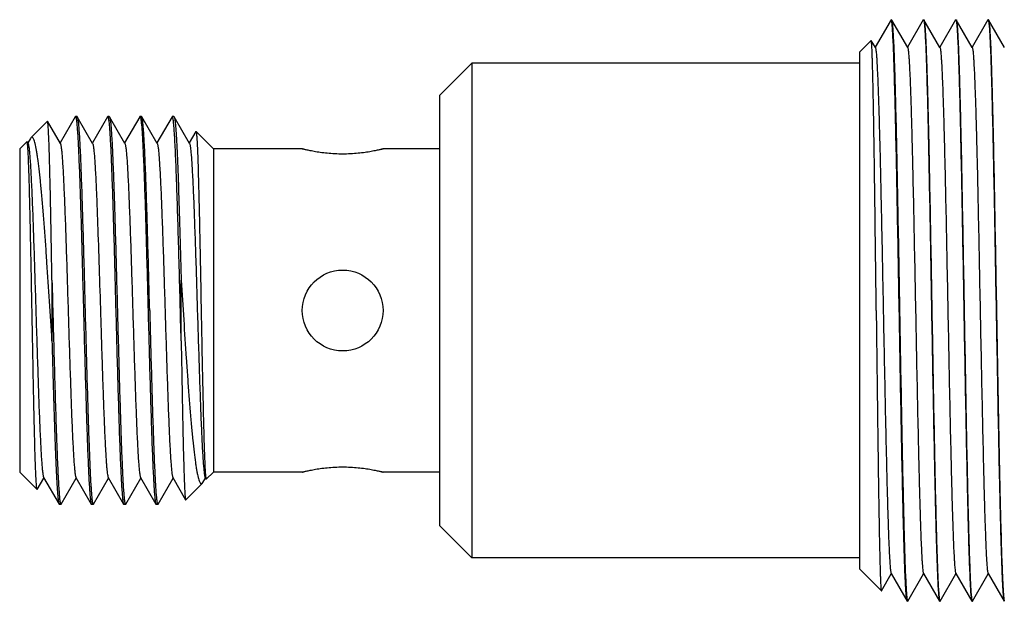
# Model space of a CAD drawing. Header units: inches. Extents: x 2658 to 3015, y -2152 to -1900.
# Tile 3 of 30: x 2764 to 2794, y -2081 to -2063. Entities that reach past the tile are written whole.
import ezdxf

# ---------------------------------------------------------------- set-up
doc = ezdxf.new("R2010")
doc.units = ezdxf.units.IN
doc.header["$LTSCALE"] = 0.64311
doc.header["$MEASUREMENT"] = 0
doc.layers.get('0').update_dxf_attribs({"linetype": 'CONTINUOUS'})
doc.layers.add('02___PRT_ALL_AXES', color=7, linetype='CONTINUOUS')

msp = doc.modelspace()

# ---------------------------------------------------------------- linework, layer by layer
at = {"color": 7, "linetype": 'Continuous'}
for p, q in [((2790.673, -2062.778), (2790.214, -2063.573)), ((2790.685, -2062.763), (2790.673, -2062.778)), ((2790.685, -2062.763), (2790.722, -2062.725)), ((2790.709, -2062.757), (2790.706, -2062.756)), ((2790.725, -2062.726), (2790.722, -2062.725)), ((2790.727, -2062.731), (2790.725, -2062.726)), ((2790.727, -2062.731), (2790.727, -2062.778)), ((2791.22, -2063.582), (2790.731, -2062.736)), ((2791.704, -2062.724), (2791.214, -2063.573)), ((2791.704, -2062.724), (2791.709, -2062.72)), ((2791.719, -2062.72), (2791.724, -2062.724)), ((2792.22, -2063.582), (2791.724, -2062.724)), ((2792.704, -2062.724), (2792.214, -2063.573)), ((2792.704, -2062.724), (2792.709, -2062.72)), ((2792.719, -2062.72), (2792.724, -2062.724)), ((2793.22, -2063.582), (2792.724, -2062.724)), ((2793.704, -2062.724), (2793.214, -2063.573)), ((2793.704, -2062.724), (2793.709, -2062.72)), ((2793.719, -2062.72), (2793.724, -2062.724)), ((2794.22, -2063.582), (2793.724, -2062.724)), ((2789.727, -2063.72), (2790.088, -2063.359)), ((2790.092, -2063.36), (2790.088, -2063.359)), ((2790.22, -2063.582), (2790.092, -2063.36)), ((2789.727, -2063.72), (2789.727, -2079.72)), ((2776.727, -2065.07), (2777.727, -2064.07)), ((2777.727, -2064.07), (2777.727, -2079.37)), ((2776.727, -2065.07), (2776.727, -2078.37)), ((2764.077, -2066.371), (2764.585, -2065.863)), ((2764.589, -2065.864), (2764.585, -2065.863)), ((2764.986, -2066.55), (2764.589, -2065.864)), ((2765.445, -2065.726), (2764.977, -2066.535)), ((2765.445, -2065.726), (2765.452, -2065.72)), ((2765.502, -2065.72), (2765.51, -2065.726)), ((2765.986, -2066.55), (2765.51, -2065.726)), ((2766.445, -2065.726), (2765.977, -2066.535)), ((2766.445, -2065.726), (2766.452, -2065.72)), ((2766.502, -2065.72), (2766.51, -2065.726)), ((2766.986, -2066.55), (2766.51, -2065.726)), ((2767.445, -2065.726), (2766.977, -2066.535)), ((2767.445, -2065.726), (2767.452, -2065.72)), ((2767.51, -2065.726), (2767.502, -2065.72)), ((2767.986, -2066.55), (2767.51, -2065.726)), ((2768.445, -2065.726), (2767.977, -2066.535)), ((2768.452, -2065.72), (2768.445, -2065.726)), ((2768.502, -2065.72), (2768.51, -2065.726)), ((2768.986, -2066.55), (2768.51, -2065.726)), ((2769.182, -2066.181), (2768.977, -2066.535)), ((2769.182, -2066.181), (2769.187, -2066.179)), ((2769.727, -2066.72), (2769.187, -2066.179)), ((2763.727, -2066.72), (2763.951, -2066.496)), ((2763.956, -2066.498), (2763.951, -2066.496)), ((2763.986, -2066.55), (2763.956, -2066.498)), ((2764.057, -2066.397), (2763.977, -2066.535)), ((2764.077, -2066.371), (2764.057, -2066.397)), ((2763.727, -2066.72), (2763.727, -2076.72)), ((2769.727, -2066.72), (2769.727, -2076.72)), ((2764.727, -2070.781), (2764.727, -2072.658)), ((2768.727, -2072.658), (2768.727, -2070.781)), ((2763.727, -2076.72), (2764.268, -2077.26)), ((2764.469, -2076.89), (2764.945, -2077.714)), ((2765.469, -2076.89), (2765.945, -2077.714)), ((2766.469, -2076.89), (2766.945, -2077.714)), ((2767.469, -2076.89), (2767.945, -2077.714)), ((2768.469, -2076.89), (2768.865, -2077.575)), ((2769.469, -2076.89), (2769.499, -2076.941)), ((2769.727, -2076.72), (2769.504, -2076.943)), ((2764.273, -2077.258), (2764.477, -2076.904)), ((2765.01, -2077.714), (2765.477, -2076.904)), ((2766.01, -2077.714), (2766.477, -2076.904)), ((2767.01, -2077.714), (2767.477, -2076.904)), ((2768.01, -2077.714), (2768.477, -2076.904)), ((2769.378, -2077.069), (2768.87, -2077.577)), ((2769.378, -2077.069), (2769.397, -2077.043)), ((2769.397, -2077.043), (2769.477, -2076.904)), ((2769.499, -2076.941), (2769.504, -2076.943)), ((2764.273, -2077.258), (2764.268, -2077.26)), ((2764.945, -2077.714), (2764.952, -2077.72)), ((2765.002, -2077.72), (2765.01, -2077.714)), ((2765.945, -2077.714), (2765.952, -2077.72)), ((2766.002, -2077.72), (2766.01, -2077.714)), ((2766.945, -2077.714), (2766.952, -2077.72)), ((2767.002, -2077.72), (2767.01, -2077.714)), ((2767.945, -2077.714), (2767.952, -2077.72)), ((2768.002, -2077.72), (2768.01, -2077.714)), ((2768.865, -2077.575), (2768.87, -2077.577)), ((2776.727, -2078.37), (2777.727, -2079.37)), ((2789.727, -2079.72), (2790.405, -2080.398)), ((2790.408, -2080.397), (2790.714, -2079.867)), ((2790.709, -2079.858), (2791.204, -2080.716)), ((2791.224, -2080.716), (2791.714, -2079.867)), ((2791.709, -2079.858), (2792.204, -2080.716)), ((2792.224, -2080.716), (2792.714, -2079.867)), ((2792.709, -2079.858), (2793.204, -2080.716)), ((2793.224, -2080.716), (2793.714, -2079.867)), ((2793.709, -2079.858), (2794.204, -2080.716)), ((2790.405, -2080.398), (2790.408, -2080.397)), ((2791.209, -2080.72), (2791.204, -2080.716)), ((2791.219, -2080.72), (2791.224, -2080.716)), ((2792.204, -2080.716), (2792.209, -2080.72)), ((2792.219, -2080.72), (2792.224, -2080.716)), ((2793.204, -2080.716), (2793.209, -2080.72)), ((2793.219, -2080.72), (2793.224, -2080.716)), ((2794.204, -2080.716), (2794.209, -2080.72))]:
    msp.add_line(p, q, dxfattribs=at)
for points, knots in [([(2790.706, -2062.756), (2790.703, -2062.755), (2790.694, -2062.754), (2790.688, -2062.76), (2790.685, -2062.763)], [0, 0, 0, 0, 0.454827, 1, 1, 1, 1]), ([(2790.727, -2062.778), (2790.726, -2062.775), (2790.721, -2062.768), (2790.715, -2062.76), (2790.709, -2062.757)], [0, 0, 0, 0, 0.305307, 1, 1, 1, 1]), ([(2791.204, -2080.716), (2791.203, -2080.713), (2791.2, -2080.705), (2791.194, -2080.684), (2791.188, -2080.644), (2791.181, -2080.582), (2791.174, -2080.501), (2791.167, -2080.4), (2791.159, -2080.28), (2791.152, -2080.142), (2791.141, -2079.92), (2791.129, -2079.599), (2791.114, -2079.163), (2791.099, -2078.662), (2791.084, -2078.1), (2791.07, -2077.481), (2791.049, -2076.561), (2791.024, -2075.316), (2790.995, -2073.737), (2790.966, -2072.089), (2790.936, -2070.427), (2790.907, -2068.81), (2790.878, -2067.296), (2790.849, -2065.936), (2790.824, -2064.922), (2790.803, -2064.223), (2790.788, -2063.794), (2790.774, -2063.436), (2790.759, -2063.149), (2790.745, -2062.938), (2790.734, -2062.822), (2790.727, -2062.778)], [0, 0, 0, 0, 0.000539, 0.001337, 0.003738, 0.007219, 0.011778, 0.017407, 0.024094, 0.031828, 0.040589, 0.061119, 0.085508, 0.113542, 0.144975, 0.179534, 0.216913, 0.298808, 0.387794, 0.48076, 0.574453, 0.665596, 0.750999, 0.827677, 0.892947, 0.920574, 0.94453, 0.964605, 0.980627, 0.992457, 1, 1, 1, 1]), ([(2790.732, -2062.751), (2790.735, -2062.765), (2790.741, -2062.8), (2790.751, -2062.893), (2790.764, -2063.056), (2790.777, -2063.304), (2790.792, -2063.621), (2790.806, -2064.004), (2790.82, -2064.452), (2790.834, -2064.959), (2790.854, -2065.742), (2790.879, -2066.835), (2790.907, -2068.257), (2790.935, -2069.794), (2790.964, -2071.394), (2790.992, -2073.004), (2791.02, -2074.573), (2791.049, -2076.047), (2791.077, -2077.38), (2791.105, -2078.527), (2791.129, -2079.348), (2791.15, -2079.885), (2791.164, -2080.189), (2791.178, -2080.424), (2791.188, -2080.556), (2791.194, -2080.611)], [0, 0, 0, 0, 0.002437, 0.005891, 0.015837, 0.029772, 0.047586, 0.069134, 0.094242, 0.122702, 0.154283, 0.22574, 0.306269, 0.393229, 0.483766, 0.574909, 0.663667, 0.747126, 0.822548, 0.88746, 0.939732, 0.960575, 0.977655, 0.990829, 1, 1, 1, 1]), ([(2791.709, -2062.72), (2791.711, -2062.72), (2791.715, -2062.724), (2791.718, -2062.734), (2791.722, -2062.749), (2791.725, -2062.762), (2791.726, -2062.769)], [0, 0, 0, 0, 0.097509, 0.288027, 0.587704, 1, 1, 1, 1]), ([(2791.724, -2062.724), (2791.726, -2062.727), (2791.729, -2062.735), (2791.734, -2062.757), (2791.741, -2062.799), (2791.748, -2062.864), (2791.756, -2062.95), (2791.763, -2063.056), (2791.771, -2063.182), (2791.778, -2063.327), (2791.789, -2063.56), (2791.802, -2063.898), (2791.817, -2064.356), (2791.832, -2064.883), (2791.847, -2065.473), (2791.863, -2066.121), (2791.884, -2067.083), (2791.909, -2068.381), (2791.939, -2070.019), (2791.959, -2071.146), (2791.969, -2071.72)], [0, 0, 0, 0, 0.00111, 0.002769, 0.007781, 0.015067, 0.02462, 0.036425, 0.050457, 0.066683, 0.085066, 0.128139, 0.179275, 0.238006, 0.303788, 0.376012, 0.454012, 0.624406, 0.808662, 1, 1, 1, 1]), ([(2791.726, -2062.769), (2791.733, -2062.81), (2791.743, -2062.917), (2791.757, -2063.114), (2791.771, -2063.383), (2791.786, -2063.723), (2791.8, -2064.129), (2791.82, -2064.794), (2791.845, -2065.764), (2791.873, -2067.069), (2791.902, -2068.53), (2791.931, -2070.098), (2791.95, -2071.173), (2791.959, -2071.72)], [0, 0, 0, 0, 0.013886, 0.036006, 0.066201, 0.10422, 0.149749, 0.20241, 0.327301, 0.474716, 0.639724, 0.816789, 1, 1, 1, 1]), ([(2792.709, -2062.72), (2792.711, -2062.72), (2792.714, -2062.722), (2792.718, -2062.733), (2792.721, -2062.743), (2792.722, -2062.751)], [0, 0, 0, 0, 0.110708, 0.303515, 1, 1, 1, 1]), ([(2792.722, -2062.751), (2792.726, -2062.765), (2792.731, -2062.801), (2792.742, -2062.898), (2792.754, -2063.068), (2792.769, -2063.326), (2792.783, -2063.658), (2792.798, -2064.059), (2792.812, -2064.526), (2792.827, -2065.055), (2792.847, -2065.871), (2792.872, -2067.009), (2792.901, -2068.486), (2792.93, -2070.074), (2792.949, -2071.165), (2792.959, -2071.72)], [0, 0, 0, 0, 0.005, 0.01213, 0.032743, 0.061697, 0.098748, 0.143582, 0.195814, 0.254991, 0.320606, 0.468827, 0.63537, 0.814479, 1, 1, 1, 1]), ([(2792.724, -2062.724), (2792.726, -2062.727), (2792.729, -2062.735), (2792.734, -2062.757), (2792.741, -2062.799), (2792.748, -2062.864), (2792.756, -2062.95), (2792.763, -2063.056), (2792.771, -2063.182), (2792.778, -2063.327), (2792.789, -2063.56), (2792.802, -2063.898), (2792.817, -2064.356), (2792.832, -2064.883), (2792.847, -2065.473), (2792.863, -2066.121), (2792.884, -2067.083), (2792.909, -2068.381), (2792.939, -2070.019), (2792.959, -2071.146), (2792.969, -2071.72)], [0, 0, 0, 0, 0.00111, 0.002769, 0.007781, 0.015067, 0.02462, 0.036425, 0.050457, 0.066683, 0.085066, 0.128139, 0.179275, 0.238006, 0.303788, 0.376012, 0.454012, 0.624406, 0.808662, 1, 1, 1, 1]), ([(2793.709, -2062.72), (2793.711, -2062.72), (2793.714, -2062.722), (2793.718, -2062.733), (2793.721, -2062.743), (2793.722, -2062.751)], [0, 0, 0, 0, 0.110708, 0.303515, 1, 1, 1, 1]), ([(2793.722, -2062.751), (2793.726, -2062.765), (2793.731, -2062.801), (2793.742, -2062.898), (2793.754, -2063.068), (2793.769, -2063.326), (2793.783, -2063.658), (2793.798, -2064.059), (2793.812, -2064.526), (2793.827, -2065.055), (2793.847, -2065.871), (2793.872, -2067.009), (2793.901, -2068.486), (2793.93, -2070.074), (2793.949, -2071.165), (2793.959, -2071.72)], [0, 0, 0, 0, 0.005, 0.01213, 0.032743, 0.061697, 0.098748, 0.143582, 0.195814, 0.254991, 0.320606, 0.468827, 0.63537, 0.814479, 1, 1, 1, 1]), ([(2793.724, -2062.724), (2793.726, -2062.727), (2793.729, -2062.735), (2793.734, -2062.757), (2793.741, -2062.799), (2793.748, -2062.864), (2793.756, -2062.95), (2793.763, -2063.056), (2793.771, -2063.182), (2793.778, -2063.327), (2793.789, -2063.56), (2793.802, -2063.898), (2793.817, -2064.356), (2793.832, -2064.883), (2793.847, -2065.473), (2793.863, -2066.121), (2793.884, -2067.083), (2793.909, -2068.381), (2793.939, -2070.019), (2793.959, -2071.146), (2793.969, -2071.72)], [0, 0, 0, 0, 0.00111, 0.002769, 0.007781, 0.015067, 0.02462, 0.036425, 0.050457, 0.066683, 0.085066, 0.128139, 0.179275, 0.238006, 0.303788, 0.376012, 0.454012, 0.624406, 0.808662, 1, 1, 1, 1]), ([(2790.247, -2071.72), (2790.24, -2071.183), (2790.228, -2070.129), (2790.212, -2068.832), (2790.199, -2067.839), (2790.189, -2067.144), (2790.18, -2066.492), (2790.17, -2065.889), (2790.16, -2065.341), (2790.151, -2064.852), (2790.141, -2064.427), (2790.133, -2064.116), (2790.126, -2063.901), (2790.121, -2063.768), (2790.116, -2063.653), (2790.112, -2063.557), (2790.107, -2063.48), (2790.103, -2063.428), (2790.099, -2063.397), (2790.097, -2063.38), (2790.095, -2063.368), (2790.093, -2063.362), (2790.092, -2063.36)], [0, 0, 0, 0, 0.192682, 0.377921, 0.465625, 0.548962, 0.627159, 0.699491, 0.76529, 0.823935, 0.874879, 0.917636, 0.935818, 0.951805, 0.965561, 0.977057, 0.986262, 0.993154, 0.995731, 0.997727, 0.999147, 1, 1, 1, 1]), ([(2790.22, -2063.582), (2790.224, -2063.589), (2790.229, -2063.611), (2790.236, -2063.652), (2790.244, -2063.712), (2790.251, -2063.79), (2790.259, -2063.887), (2790.269, -2064.052), (2790.282, -2064.301), (2790.297, -2064.652), (2790.312, -2065.067), (2790.328, -2065.544), (2790.355, -2066.514), (2790.391, -2068.061), (2790.427, -2069.817), (2790.457, -2071.332), (2790.479, -2072.495), (2790.502, -2073.643), (2790.525, -2074.751), (2790.547, -2075.796), (2790.57, -2076.757), (2790.589, -2077.495), (2790.605, -2078.029), (2790.617, -2078.381), (2790.628, -2078.7), (2790.639, -2078.981), (2790.651, -2079.225), (2790.662, -2079.431), (2790.673, -2079.596), (2790.683, -2079.708), (2790.691, -2079.777), (2790.697, -2079.814), (2790.702, -2079.839), (2790.706, -2079.853), (2790.709, -2079.858)], [0, 0, 0, 0, 0.001465, 0.004045, 0.007756, 0.012594, 0.018551, 0.025616, 0.043003, 0.064596, 0.090199, 0.119578, 0.152462, 0.268973, 0.404528, 0.475993, 0.547955, 0.618923, 0.687427, 0.752049, 0.811449, 0.864397, 0.888103, 0.909798, 0.929368, 0.946712, 0.961743, 0.97438, 0.984563, 0.992241, 0.99513, 0.997382, 0.999002, 1, 1, 1, 1]), ([(2791.22, -2063.582), (2791.224, -2063.589), (2791.229, -2063.611), (2791.236, -2063.652), (2791.244, -2063.712), (2791.251, -2063.79), (2791.259, -2063.887), (2791.269, -2064.052), (2791.282, -2064.301), (2791.297, -2064.652), (2791.312, -2065.067), (2791.328, -2065.544), (2791.343, -2066.078), (2791.358, -2066.664), (2791.379, -2067.533), (2791.404, -2068.705), (2791.434, -2070.184), (2791.464, -2071.72), (2791.494, -2073.256), (2791.524, -2074.735), (2791.55, -2075.907), (2791.571, -2076.776), (2791.586, -2077.362), (2791.601, -2077.896), (2791.616, -2078.373), (2791.631, -2078.788), (2791.646, -2079.138), (2791.659, -2079.388), (2791.67, -2079.553), (2791.678, -2079.649), (2791.685, -2079.728), (2791.692, -2079.788), (2791.7, -2079.829), (2791.705, -2079.851), (2791.709, -2079.858)], [0, 0, 0, 0, 0.001466, 0.004046, 0.007756, 0.012595, 0.018553, 0.025617, 0.043003, 0.064596, 0.090201, 0.119579, 0.152464, 0.188549, 0.227507, 0.312571, 0.40453, 0.5, 0.595471, 0.68743, 0.772495, 0.811451, 0.847538, 0.880421, 0.909801, 0.935404, 0.956998, 0.974384, 0.981449, 0.987406, 0.992244, 0.995955, 0.998535, 1, 1, 1, 1]), ([(2792.22, -2063.582), (2792.224, -2063.589), (2792.229, -2063.611), (2792.236, -2063.652), (2792.244, -2063.712), (2792.251, -2063.79), (2792.259, -2063.887), (2792.269, -2064.052), (2792.282, -2064.301), (2792.297, -2064.652), (2792.312, -2065.067), (2792.328, -2065.544), (2792.343, -2066.078), (2792.358, -2066.664), (2792.379, -2067.533), (2792.404, -2068.705), (2792.434, -2070.184), (2792.464, -2071.72), (2792.494, -2073.256), (2792.524, -2074.735), (2792.55, -2075.907), (2792.571, -2076.776), (2792.586, -2077.362), (2792.601, -2077.896), (2792.616, -2078.373), (2792.631, -2078.788), (2792.646, -2079.138), (2792.659, -2079.388), (2792.67, -2079.553), (2792.678, -2079.649), (2792.685, -2079.728), (2792.692, -2079.788), (2792.7, -2079.829), (2792.705, -2079.851), (2792.709, -2079.858)], [0, 0, 0, 0, 0.001465, 0.004045, 0.007756, 0.012595, 0.018552, 0.025616, 0.043003, 0.064595, 0.0902, 0.119578, 0.152463, 0.188549, 0.227506, 0.312571, 0.40453, 0.5, 0.595471, 0.687429, 0.772494, 0.811451, 0.847537, 0.880422, 0.9098, 0.935405, 0.956997, 0.974384, 0.981448, 0.987405, 0.992244, 0.995955, 0.998535, 1, 1, 1, 1]), ([(2793.22, -2063.582), (2793.224, -2063.589), (2793.229, -2063.611), (2793.236, -2063.652), (2793.244, -2063.712), (2793.251, -2063.79), (2793.259, -2063.887), (2793.269, -2064.052), (2793.282, -2064.301), (2793.297, -2064.652), (2793.312, -2065.067), (2793.328, -2065.544), (2793.343, -2066.078), (2793.358, -2066.664), (2793.379, -2067.533), (2793.404, -2068.705), (2793.434, -2070.184), (2793.464, -2071.72), (2793.494, -2073.256), (2793.524, -2074.735), (2793.55, -2075.907), (2793.571, -2076.776), (2793.586, -2077.362), (2793.601, -2077.896), (2793.616, -2078.373), (2793.631, -2078.788), (2793.646, -2079.138), (2793.659, -2079.388), (2793.67, -2079.553), (2793.678, -2079.649), (2793.685, -2079.728), (2793.692, -2079.788), (2793.7, -2079.829), (2793.705, -2079.851), (2793.709, -2079.858)], [0, 0, 0, 0, 0.001465, 0.004045, 0.007756, 0.012594, 0.018551, 0.025616, 0.043003, 0.064596, 0.090199, 0.119578, 0.152462, 0.188549, 0.227505, 0.31257, 0.404529, 0.5, 0.59547, 0.687429, 0.772494, 0.811451, 0.847537, 0.880422, 0.9098, 0.935404, 0.956997, 0.974383, 0.981447, 0.987405, 0.992244, 0.995954, 0.998534, 1, 1, 1, 1]), ([(2764.727, -2070.781), (2764.722, -2070.455), (2764.711, -2069.822), (2764.694, -2068.91), (2764.68, -2068.198), (2764.668, -2067.676), (2764.659, -2067.328), (2764.651, -2067.012), (2764.642, -2066.732), (2764.634, -2066.488), (2764.625, -2066.283), (2764.618, -2066.137), (2764.612, -2066.041), (2764.607, -2065.985), (2764.603, -2065.94), (2764.599, -2065.905), (2764.595, -2065.881), (2764.592, -2065.868), (2764.589, -2065.864)], [0, 0, 0, 0, 0.198908, 0.386121, 0.556192, 0.63324, 0.704185, 0.768508, 0.825727, 0.87542, 0.917199, 0.950761, 0.964374, 0.975841, 0.985145, 0.992272, 0.997213, 1, 1, 1, 1]), ([(2765.452, -2065.72), (2765.456, -2065.72), (2765.463, -2065.73), (2765.465, -2065.739), (2765.467, -2065.745)], [0, 0, 0, 0, 0.321724, 1, 1, 1, 1]), ([(2765.467, -2065.745), (2765.47, -2065.756), (2765.476, -2065.781), (2765.486, -2065.849), (2765.499, -2065.965), (2765.513, -2066.141), (2765.527, -2066.364), (2765.542, -2066.633), (2765.562, -2067.076), (2765.587, -2067.723), (2765.616, -2068.597), (2765.645, -2069.577), (2765.673, -2070.63), (2765.693, -2071.352), (2765.702, -2071.72)], [0, 0, 0, 0, 0.005482, 0.013045, 0.034399, 0.063952, 0.101459, 0.146618, 0.199041, 0.323857, 0.471675, 0.637467, 0.815596, 1, 1, 1, 1]), ([(2765.51, -2065.726), (2765.513, -2065.732), (2765.519, -2065.75), (2765.526, -2065.784), (2765.533, -2065.831), (2765.541, -2065.891), (2765.548, -2065.965), (2765.559, -2066.089), (2765.572, -2066.275), (2765.587, -2066.536), (2765.602, -2066.844), (2765.617, -2067.195), (2765.632, -2067.588), (2765.647, -2068.019), (2765.667, -2068.656), (2765.693, -2069.514), (2765.723, -2070.597), (2765.742, -2071.341), (2765.752, -2071.72)], [0, 0, 0, 0, 0.00355, 0.009272, 0.017201, 0.027335, 0.039661, 0.054159, 0.089531, 0.133147, 0.184613, 0.24347, 0.309183, 0.38116, 0.458747, 0.627901, 0.810519, 1, 1, 1, 1]), ([(2766.452, -2065.72), (2766.456, -2065.72), (2766.463, -2065.73), (2766.465, -2065.739), (2766.467, -2065.745)], [0, 0, 0, 0, 0.321724, 1, 1, 1, 1]), ([(2766.467, -2065.745), (2766.47, -2065.756), (2766.476, -2065.781), (2766.486, -2065.849), (2766.499, -2065.965), (2766.513, -2066.141), (2766.527, -2066.364), (2766.542, -2066.633), (2766.562, -2067.076), (2766.587, -2067.723), (2766.616, -2068.597), (2766.645, -2069.577), (2766.673, -2070.63), (2766.693, -2071.352), (2766.702, -2071.72)], [0, 0, 0, 0, 0.005482, 0.013045, 0.034399, 0.063952, 0.101459, 0.146618, 0.199041, 0.323857, 0.471675, 0.637467, 0.815596, 1, 1, 1, 1]), ([(2766.51, -2065.726), (2766.513, -2065.732), (2766.519, -2065.75), (2766.526, -2065.784), (2766.533, -2065.831), (2766.541, -2065.891), (2766.548, -2065.965), (2766.559, -2066.089), (2766.572, -2066.275), (2766.587, -2066.536), (2766.602, -2066.844), (2766.617, -2067.195), (2766.632, -2067.588), (2766.647, -2068.019), (2766.667, -2068.656), (2766.693, -2069.514), (2766.723, -2070.597), (2766.742, -2071.341), (2766.752, -2071.72)], [0, 0, 0, 0, 0.00355, 0.009272, 0.017201, 0.027335, 0.039661, 0.054159, 0.089531, 0.133147, 0.184613, 0.24347, 0.309183, 0.38116, 0.458747, 0.627901, 0.810519, 1, 1, 1, 1]), ([(2767.452, -2065.72), (2767.456, -2065.72), (2767.463, -2065.73), (2767.465, -2065.739), (2767.467, -2065.745)], [0, 0, 0, 0, 0.321724, 1, 1, 1, 1]), ([(2767.467, -2065.745), (2767.47, -2065.756), (2767.476, -2065.781), (2767.486, -2065.849), (2767.499, -2065.965), (2767.513, -2066.141), (2767.527, -2066.364), (2767.542, -2066.633), (2767.562, -2067.076), (2767.587, -2067.723), (2767.616, -2068.597), (2767.645, -2069.577), (2767.673, -2070.63), (2767.693, -2071.352), (2767.702, -2071.72)], [0, 0, 0, 0, 0.005482, 0.013045, 0.034399, 0.063952, 0.101459, 0.146618, 0.199041, 0.323857, 0.471675, 0.637467, 0.815596, 1, 1, 1, 1]), ([(2767.752, -2071.72), (2767.742, -2071.341), (2767.723, -2070.597), (2767.693, -2069.514), (2767.667, -2068.656), (2767.647, -2068.019), (2767.632, -2067.588), (2767.617, -2067.195), (2767.602, -2066.844), (2767.587, -2066.536), (2767.572, -2066.275), (2767.559, -2066.089), (2767.548, -2065.965), (2767.541, -2065.891), (2767.533, -2065.831), (2767.526, -2065.784), (2767.519, -2065.75), (2767.513, -2065.732), (2767.51, -2065.726)], [0, 0, 0, 0, 0.189481, 0.3721, 0.541252, 0.618838, 0.690815, 0.756527, 0.815385, 0.866853, 0.91047, 0.945842, 0.96034, 0.972666, 0.982799, 0.990728, 0.99645, 1, 1, 1, 1]), ([(2768.465, -2065.738), (2768.463, -2065.734), (2768.461, -2065.727), (2768.455, -2065.72), (2768.452, -2065.72)], [0, 0, 0, 0, 0.661957, 1, 1, 1, 1]), ([(2768.727, -2072.658), (2768.716, -2072.247), (2768.695, -2071.43), (2768.663, -2070.226), (2768.631, -2069.086), (2768.603, -2068.198), (2768.581, -2067.555), (2768.564, -2067.136), (2768.548, -2066.765), (2768.532, -2066.447), (2768.516, -2066.185), (2768.502, -2066.003), (2768.49, -2065.887), (2768.482, -2065.824), (2768.474, -2065.776), (2768.468, -2065.749), (2768.465, -2065.738)], [0, 0, 0, 0, 0.178054, 0.354295, 0.52129, 0.671959, 0.739149, 0.799936, 0.853681, 0.899814, 0.937851, 0.9674, 0.978894, 0.988164, 0.995198, 1, 1, 1, 1]), ([(2768.51, -2065.726), (2768.513, -2065.732), (2768.518, -2065.747), (2768.524, -2065.775), (2768.531, -2065.814), (2768.541, -2065.888), (2768.552, -2066.006), (2768.565, -2066.179), (2768.579, -2066.393), (2768.592, -2066.645), (2768.606, -2066.934), (2768.619, -2067.259), (2768.633, -2067.616), (2768.651, -2068.149), (2768.674, -2068.876), (2768.701, -2069.805), (2768.718, -2070.45), (2768.727, -2070.781)], [0, 0, 0, 0, 0.003659, 0.009381, 0.017209, 0.027141, 0.053279, 0.087654, 0.130016, 0.180075, 0.237459, 0.301759, 0.372505, 0.449185, 0.618052, 0.80347, 1, 1, 1, 1]), ([(2769.187, -2066.179), (2769.188, -2066.181), (2769.19, -2066.184), (2769.194, -2066.196), (2769.198, -2066.219), (2769.202, -2066.257), (2769.207, -2066.307), (2769.212, -2066.369), (2769.217, -2066.445), (2769.222, -2066.533), (2769.228, -2066.674), (2769.237, -2066.88), (2769.247, -2067.16), (2769.256, -2067.484), (2769.266, -2067.848), (2769.276, -2068.249), (2769.286, -2068.682), (2769.296, -2069.144), (2769.309, -2069.804), (2769.326, -2070.665), (2769.339, -2071.364), (2769.345, -2071.72)], [0, 0, 0, 0, 0.000855, 0.002246, 0.006722, 0.013494, 0.022566, 0.033928, 0.047556, 0.063418, 0.081481, 0.124057, 0.174884, 0.233505, 0.29936, 0.37184, 0.450251, 0.533852, 0.621826, 0.807486, 1, 1, 1, 1]), ([(2764.109, -2071.72), (2764.103, -2071.387), (2764.091, -2070.734), (2764.072, -2069.784), (2764.056, -2069.033), (2764.043, -2068.476), (2764.034, -2068.1), (2764.024, -2067.758), (2764.015, -2067.452), (2764.005, -2067.186), (2763.996, -2066.961), (2763.988, -2066.8), (2763.981, -2066.694), (2763.976, -2066.632), (2763.971, -2066.582), (2763.967, -2066.543), (2763.962, -2066.517), (2763.959, -2066.503), (2763.956, -2066.498)], [0, 0, 0, 0, 0.191244, 0.375094, 0.54503, 0.622852, 0.694957, 0.760685, 0.819437, 0.870664, 0.913893, 0.948713, 0.962868, 0.974803, 0.984494, 0.991924, 0.997085, 1, 1, 1, 1]), ([(2764.727, -2072.658), (2764.702, -2072.25), (2764.651, -2071.442), (2764.586, -2070.443), (2764.533, -2069.672), (2764.493, -2069.13), (2764.453, -2068.62), (2764.413, -2068.151), (2764.373, -2067.726), (2764.333, -2067.351), (2764.298, -2067.073), (2764.269, -2066.88), (2764.248, -2066.757), (2764.227, -2066.651), (2764.207, -2066.56), (2764.186, -2066.486), (2764.165, -2066.429), (2764.147, -2066.392), (2764.131, -2066.372), (2764.121, -2066.363), (2764.109, -2066.357), (2764.093, -2066.357), (2764.083, -2066.365), (2764.077, -2066.371)], [0, 0, 0, 0, 0.192306, 0.380127, 0.46978, 0.555223, 0.635466, 0.709559, 0.776605, 0.835778, 0.88633, 0.908171, 0.927629, 0.944641, 0.959167, 0.971178, 0.980674, 0.987721, 0.990396, 0.992582, 0.994406, 0.996085, 1, 1, 1, 1]), ([(2763.986, -2066.55), (2763.989, -2066.556), (2763.995, -2066.572), (2764.002, -2066.603), (2764.009, -2066.645), (2764.02, -2066.723), (2764.033, -2066.85), (2764.048, -2067.033), (2764.063, -2067.26), (2764.077, -2067.526), (2764.092, -2067.829), (2764.107, -2068.168), (2764.122, -2068.539), (2764.143, -2069.087), (2764.168, -2069.825), (2764.198, -2070.755), (2764.227, -2071.72), (2764.257, -2072.684), (2764.287, -2073.614), (2764.312, -2074.352), (2764.332, -2074.901), (2764.347, -2075.271), (2764.362, -2075.61), (2764.377, -2075.914), (2764.392, -2076.18), (2764.407, -2076.406), (2764.422, -2076.59), (2764.435, -2076.716), (2764.445, -2076.795), (2764.453, -2076.837), (2764.46, -2076.867), (2764.465, -2076.884), (2764.469, -2076.89)], [0, 0, 0, 0, 0.00196, 0.004989, 0.009106, 0.014311, 0.027956, 0.045824, 0.067758, 0.09357, 0.123026, 0.155867, 0.191796, 0.230493, 0.314776, 0.405698, 0.5, 0.594303, 0.685224, 0.769508, 0.808205, 0.844133, 0.876975, 0.906431, 0.932243, 0.954177, 0.972045, 0.985688, 0.990894, 0.995011, 0.998039, 1, 1, 1, 1]), ([(2764.986, -2066.55), (2764.989, -2066.556), (2764.995, -2066.572), (2765.002, -2066.603), (2765.009, -2066.645), (2765.02, -2066.723), (2765.033, -2066.85), (2765.048, -2067.033), (2765.062, -2067.26), (2765.077, -2067.526), (2765.092, -2067.829), (2765.107, -2068.168), (2765.122, -2068.539), (2765.143, -2069.087), (2765.168, -2069.825), (2765.198, -2070.755), (2765.227, -2071.72), (2765.257, -2072.684), (2765.287, -2073.614), (2765.312, -2074.352), (2765.332, -2074.901), (2765.347, -2075.271), (2765.362, -2075.61), (2765.377, -2075.914), (2765.392, -2076.18), (2765.407, -2076.406), (2765.422, -2076.59), (2765.435, -2076.716), (2765.445, -2076.795), (2765.453, -2076.837), (2765.46, -2076.867), (2765.465, -2076.884), (2765.469, -2076.89)], [0, 0, 0, 0, 0.001963, 0.004991, 0.009106, 0.014312, 0.027958, 0.045823, 0.06776, 0.093569, 0.123028, 0.155866, 0.191797, 0.230492, 0.314776, 0.405698, 0.500001, 0.594303, 0.685225, 0.769508, 0.808205, 0.844134, 0.876975, 0.906431, 0.932243, 0.954177, 0.972045, 0.985688, 0.990894, 0.995012, 0.998039, 1, 1, 1, 1]), ([(2765.986, -2066.55), (2765.989, -2066.556), (2765.995, -2066.572), (2766.002, -2066.603), (2766.009, -2066.645), (2766.02, -2066.723), (2766.033, -2066.85), (2766.048, -2067.033), (2766.063, -2067.26), (2766.077, -2067.526), (2766.092, -2067.829), (2766.119, -2068.444), (2766.155, -2069.419), (2766.198, -2070.77), (2766.235, -2071.963), (2766.265, -2072.928), (2766.287, -2073.624), (2766.309, -2074.283), (2766.332, -2074.889), (2766.354, -2075.431), (2766.373, -2075.838), (2766.389, -2076.123), (2766.4, -2076.304), (2766.411, -2076.462), (2766.422, -2076.596), (2766.433, -2076.706), (2766.444, -2076.79), (2766.454, -2076.845), (2766.462, -2076.875), (2766.467, -2076.886), (2766.469, -2076.89)], [0, 0, 0, 0, 0.001961, 0.004991, 0.009108, 0.014312, 0.027958, 0.045824, 0.067759, 0.09357, 0.123027, 0.155867, 0.271608, 0.405698, 0.547363, 0.617479, 0.685223, 0.749228, 0.808203, 0.860957, 0.906429, 0.926142, 0.943706, 0.959029, 0.972041, 0.982679, 0.990891, 0.996657, 0.998626, 1, 1, 1, 1]), ([(2766.986, -2066.55), (2766.989, -2066.556), (2766.995, -2066.572), (2767.002, -2066.603), (2767.009, -2066.645), (2767.02, -2066.723), (2767.033, -2066.85), (2767.048, -2067.033), (2767.063, -2067.26), (2767.077, -2067.526), (2767.092, -2067.829), (2767.107, -2068.168), (2767.122, -2068.539), (2767.143, -2069.087), (2767.168, -2069.825), (2767.198, -2070.755), (2767.227, -2071.72), (2767.257, -2072.684), (2767.287, -2073.614), (2767.312, -2074.352), (2767.332, -2074.901), (2767.347, -2075.271), (2767.362, -2075.61), (2767.377, -2075.914), (2767.392, -2076.18), (2767.407, -2076.406), (2767.422, -2076.59), (2767.435, -2076.716), (2767.445, -2076.795), (2767.453, -2076.837), (2767.46, -2076.867), (2767.465, -2076.884), (2767.469, -2076.89)], [0, 0, 0, 0, 0.001961, 0.004988, 0.009106, 0.014312, 0.027955, 0.045823, 0.067757, 0.093569, 0.123025, 0.155866, 0.191795, 0.230492, 0.314775, 0.405697, 0.499999, 0.594302, 0.685224, 0.769508, 0.808203, 0.844134, 0.876972, 0.906431, 0.93224, 0.954177, 0.972042, 0.985688, 0.990894, 0.995009, 0.998037, 1, 1, 1, 1]), ([(2767.986, -2066.55), (2767.989, -2066.556), (2767.995, -2066.572), (2768.002, -2066.603), (2768.009, -2066.645), (2768.02, -2066.723), (2768.033, -2066.85), (2768.048, -2067.033), (2768.062, -2067.26), (2768.077, -2067.526), (2768.092, -2067.829), (2768.107, -2068.168), (2768.122, -2068.539), (2768.143, -2069.087), (2768.168, -2069.825), (2768.198, -2070.755), (2768.227, -2071.72), (2768.257, -2072.684), (2768.287, -2073.614), (2768.312, -2074.352), (2768.332, -2074.901), (2768.347, -2075.271), (2768.362, -2075.61), (2768.377, -2075.914), (2768.392, -2076.18), (2768.407, -2076.406), (2768.422, -2076.59), (2768.435, -2076.716), (2768.445, -2076.795), (2768.453, -2076.837), (2768.46, -2076.867), (2768.465, -2076.884), (2768.469, -2076.89)], [0, 0, 0, 0, 0.001963, 0.004991, 0.009106, 0.014312, 0.027958, 0.045823, 0.067759, 0.093569, 0.123027, 0.155866, 0.191797, 0.230492, 0.314776, 0.405698, 0.5, 0.594303, 0.685225, 0.769508, 0.808204, 0.844134, 0.876974, 0.906431, 0.932242, 0.954177, 0.972044, 0.985688, 0.990895, 0.995011, 0.998039, 1, 1, 1, 1]), ([(2768.986, -2066.55), (2768.989, -2066.556), (2768.995, -2066.572), (2769.002, -2066.603), (2769.009, -2066.645), (2769.02, -2066.723), (2769.033, -2066.85), (2769.048, -2067.033), (2769.062, -2067.26), (2769.077, -2067.526), (2769.092, -2067.829), (2769.107, -2068.168), (2769.122, -2068.539), (2769.143, -2069.087), (2769.168, -2069.825), (2769.198, -2070.755), (2769.227, -2071.72), (2769.257, -2072.684), (2769.287, -2073.614), (2769.312, -2074.352), (2769.332, -2074.901), (2769.347, -2075.271), (2769.362, -2075.61), (2769.377, -2075.914), (2769.392, -2076.18), (2769.407, -2076.406), (2769.422, -2076.59), (2769.435, -2076.716), (2769.445, -2076.795), (2769.453, -2076.837), (2769.46, -2076.867), (2769.465, -2076.884), (2769.469, -2076.89)], [0, 0, 0, 0, 0.001963, 0.004992, 0.009107, 0.014312, 0.027959, 0.045823, 0.06776, 0.09357, 0.123028, 0.155867, 0.191797, 0.230493, 0.314777, 0.405699, 0.500001, 0.594303, 0.685225, 0.769508, 0.808205, 0.844133, 0.876975, 0.906431, 0.932243, 0.954177, 0.972045, 0.985689, 0.990895, 0.995012, 0.99804, 1, 1, 1, 1]), ([(2764.727, -2070.781), (2764.738, -2071.192), (2764.76, -2072.01), (2764.792, -2073.213), (2764.824, -2074.353), (2764.852, -2075.242), (2764.874, -2075.885), (2764.89, -2076.304), (2764.907, -2076.674), (2764.923, -2076.993), (2764.939, -2077.255), (2764.953, -2077.437), (2764.964, -2077.552), (2764.972, -2077.616), (2764.98, -2077.664), (2764.986, -2077.691), (2764.99, -2077.701)], [0, 0, 0, 0, 0.178054, 0.354295, 0.52129, 0.671959, 0.739149, 0.799936, 0.853681, 0.899814, 0.937851, 0.9674, 0.978894, 0.988164, 0.995198, 1, 1, 1, 1]), ([(2768.727, -2070.781), (2768.753, -2071.19), (2768.804, -2071.998), (2768.869, -2072.997), (2768.922, -2073.768), (2768.962, -2074.31), (2769.001, -2074.819), (2769.041, -2075.289), (2769.082, -2075.714), (2769.122, -2076.088), (2769.157, -2076.366), (2769.186, -2076.56), (2769.207, -2076.682), (2769.228, -2076.789), (2769.248, -2076.879), (2769.269, -2076.953), (2769.289, -2077.011), (2769.308, -2077.048), (2769.323, -2077.068), (2769.334, -2077.077), (2769.345, -2077.082), (2769.362, -2077.083), (2769.372, -2077.075), (2769.378, -2077.069)], [0, 0, 0, 0, 0.192306, 0.380127, 0.46978, 0.555223, 0.635466, 0.709559, 0.776605, 0.835778, 0.88633, 0.908171, 0.927629, 0.944641, 0.959167, 0.971178, 0.980674, 0.987721, 0.990396, 0.992582, 0.994406, 0.996085, 1, 1, 1, 1]), ([(2764.268, -2077.26), (2764.267, -2077.259), (2764.265, -2077.255), (2764.261, -2077.243), (2764.257, -2077.22), (2764.252, -2077.183), (2764.248, -2077.133), (2764.243, -2077.07), (2764.238, -2076.995), (2764.233, -2076.907), (2764.226, -2076.766), (2764.218, -2076.56), (2764.208, -2076.279), (2764.198, -2075.955), (2764.189, -2075.592), (2764.179, -2075.191), (2764.169, -2074.758), (2764.159, -2074.296), (2764.146, -2073.636), (2764.129, -2072.774), (2764.116, -2072.076), (2764.109, -2071.72)], [0, 0, 0, 0, 0.000855, 0.002246, 0.006722, 0.013494, 0.022566, 0.033928, 0.047556, 0.063418, 0.081481, 0.124058, 0.174884, 0.233505, 0.29936, 0.37184, 0.450251, 0.533852, 0.621825, 0.807486, 1, 1, 1, 1]), ([(2765.702, -2071.72), (2765.712, -2072.099), (2765.732, -2072.843), (2765.762, -2073.925), (2765.787, -2074.784), (2765.808, -2075.421), (2765.823, -2075.851), (2765.838, -2076.244), (2765.853, -2076.596), (2765.868, -2076.904), (2765.883, -2077.164), (2765.896, -2077.351), (2765.907, -2077.475), (2765.914, -2077.548), (2765.921, -2077.609), (2765.929, -2077.656), (2765.936, -2077.689), (2765.941, -2077.707), (2765.945, -2077.714)], [0, 0, 0, 0, 0.189481, 0.372099, 0.541253, 0.61884, 0.690817, 0.75653, 0.815387, 0.866853, 0.910469, 0.945841, 0.960339, 0.972665, 0.982799, 0.990728, 0.99645, 1, 1, 1, 1]), ([(2765.752, -2071.72), (2765.762, -2072.087), (2765.781, -2072.81), (2765.81, -2073.863), (2765.839, -2074.843), (2765.868, -2075.716), (2765.892, -2076.364), (2765.913, -2076.807), (2765.927, -2077.076), (2765.942, -2077.299), (2765.956, -2077.475), (2765.968, -2077.591), (2765.979, -2077.658), (2765.985, -2077.684), (2765.988, -2077.694)], [0, 0, 0, 0, 0.184404, 0.362533, 0.528325, 0.676143, 0.800959, 0.853382, 0.898541, 0.936048, 0.965601, 0.986955, 0.994518, 1, 1, 1, 1]), ([(2766.702, -2071.72), (2766.712, -2072.099), (2766.732, -2072.843), (2766.762, -2073.925), (2766.787, -2074.784), (2766.808, -2075.421), (2766.823, -2075.851), (2766.838, -2076.244), (2766.853, -2076.596), (2766.868, -2076.904), (2766.883, -2077.164), (2766.896, -2077.351), (2766.907, -2077.475), (2766.914, -2077.548), (2766.921, -2077.609), (2766.929, -2077.656), (2766.936, -2077.689), (2766.941, -2077.707), (2766.945, -2077.714)], [0, 0, 0, 0, 0.189481, 0.372099, 0.541253, 0.61884, 0.690817, 0.75653, 0.815387, 0.866853, 0.910469, 0.945841, 0.960339, 0.972665, 0.982799, 0.990728, 0.99645, 1, 1, 1, 1]), ([(2766.752, -2071.72), (2766.762, -2072.087), (2766.781, -2072.81), (2766.81, -2073.863), (2766.839, -2074.843), (2766.868, -2075.716), (2766.892, -2076.364), (2766.913, -2076.807), (2766.927, -2077.076), (2766.942, -2077.299), (2766.956, -2077.475), (2766.968, -2077.591), (2766.979, -2077.658), (2766.985, -2077.684), (2766.988, -2077.694)], [0, 0, 0, 0, 0.184404, 0.362533, 0.528325, 0.676143, 0.800959, 0.853382, 0.898541, 0.936048, 0.965601, 0.986955, 0.994518, 1, 1, 1, 1]), ([(2767.702, -2071.72), (2767.712, -2072.099), (2767.732, -2072.843), (2767.762, -2073.925), (2767.787, -2074.784), (2767.808, -2075.421), (2767.823, -2075.851), (2767.838, -2076.244), (2767.853, -2076.596), (2767.868, -2076.904), (2767.883, -2077.164), (2767.896, -2077.351), (2767.907, -2077.475), (2767.914, -2077.548), (2767.921, -2077.609), (2767.929, -2077.656), (2767.936, -2077.689), (2767.941, -2077.707), (2767.945, -2077.714)], [0, 0, 0, 0, 0.189481, 0.372099, 0.541253, 0.61884, 0.690817, 0.75653, 0.815387, 0.866853, 0.910469, 0.945841, 0.960339, 0.972665, 0.982799, 0.990728, 0.99645, 1, 1, 1, 1]), ([(2767.752, -2071.72), (2767.762, -2072.087), (2767.781, -2072.81), (2767.81, -2073.863), (2767.839, -2074.843), (2767.868, -2075.716), (2767.892, -2076.364), (2767.913, -2076.807), (2767.927, -2077.076), (2767.942, -2077.299), (2767.956, -2077.475), (2767.968, -2077.591), (2767.979, -2077.658), (2767.985, -2077.684), (2767.988, -2077.694)], [0, 0, 0, 0, 0.184404, 0.362533, 0.528325, 0.676143, 0.800959, 0.853382, 0.898541, 0.936048, 0.965601, 0.986955, 0.994518, 1, 1, 1, 1]), ([(2769.345, -2071.72), (2769.352, -2072.053), (2769.364, -2072.706), (2769.383, -2073.655), (2769.399, -2074.407), (2769.412, -2074.964), (2769.421, -2075.339), (2769.431, -2075.682), (2769.44, -2075.987), (2769.45, -2076.254), (2769.459, -2076.479), (2769.467, -2076.64), (2769.474, -2076.745), (2769.479, -2076.808), (2769.484, -2076.858), (2769.488, -2076.897), (2769.493, -2076.923), (2769.496, -2076.937), (2769.499, -2076.941)], [0, 0, 0, 0, 0.191244, 0.375094, 0.54503, 0.622852, 0.694957, 0.760685, 0.819436, 0.870663, 0.913892, 0.948713, 0.962868, 0.974803, 0.984494, 0.991924, 0.997085, 1, 1, 1, 1]), ([(2790.247, -2071.72), (2790.253, -2072.28), (2790.266, -2073.379), (2790.283, -2074.733), (2790.296, -2075.77), (2790.306, -2076.495), (2790.316, -2077.175), (2790.326, -2077.803), (2790.336, -2078.373), (2790.345, -2078.88), (2790.354, -2079.26), (2790.361, -2079.529), (2790.366, -2079.703), (2790.371, -2079.859), (2790.375, -2079.995), (2790.38, -2080.111), (2790.385, -2080.208), (2790.389, -2080.276), (2790.393, -2080.32), (2790.395, -2080.345), (2790.398, -2080.366), (2790.4, -2080.381), (2790.402, -2080.391), (2790.404, -2080.396), (2790.405, -2080.398)], [0, 0, 0, 0, 0.19347, 0.379835, 0.468088, 0.5519, 0.630467, 0.703033, 0.768912, 0.827472, 0.878166, 0.900409, 0.920515, 0.938435, 0.954125, 0.967555, 0.978694, 0.987515, 0.99105, 0.994002, 0.996368, 0.998152, 0.999356, 1, 1, 1, 1]), ([(2791.959, -2071.72), (2791.969, -2072.294), (2791.989, -2073.421), (2792.019, -2075.059), (2792.045, -2076.357), (2792.066, -2077.318), (2792.081, -2077.966), (2792.096, -2078.556), (2792.111, -2079.083), (2792.127, -2079.542), (2792.14, -2079.88), (2792.15, -2080.112), (2792.158, -2080.258), (2792.165, -2080.384), (2792.173, -2080.49), (2792.18, -2080.576), (2792.188, -2080.641), (2792.194, -2080.682), (2792.2, -2080.705), (2792.203, -2080.713), (2792.204, -2080.716)], [0, 0, 0, 0, 0.191338, 0.375594, 0.545988, 0.623988, 0.696212, 0.761994, 0.820725, 0.871861, 0.914934, 0.933317, 0.949543, 0.963575, 0.97538, 0.984933, 0.992219, 0.997231, 0.99889, 1, 1, 1, 1]), ([(2791.969, -2071.72), (2791.979, -2072.275), (2791.998, -2073.365), (2792.027, -2074.954), (2792.056, -2076.431), (2792.081, -2077.568), (2792.102, -2078.385), (2792.116, -2078.914), (2792.131, -2079.381), (2792.146, -2079.782), (2792.16, -2080.113), (2792.174, -2080.372), (2792.187, -2080.541), (2792.198, -2080.639), (2792.203, -2080.674), (2792.206, -2080.689)], [0, 0, 0, 0, 0.185521, 0.36463, 0.531173, 0.679394, 0.745009, 0.804186, 0.856418, 0.901252, 0.938303, 0.967257, 0.98787, 0.995, 1, 1, 1, 1]), ([(2792.959, -2071.72), (2792.969, -2072.294), (2792.989, -2073.421), (2793.019, -2075.059), (2793.045, -2076.357), (2793.066, -2077.318), (2793.081, -2077.966), (2793.096, -2078.556), (2793.111, -2079.083), (2793.127, -2079.542), (2793.14, -2079.88), (2793.15, -2080.112), (2793.158, -2080.258), (2793.165, -2080.384), (2793.173, -2080.49), (2793.18, -2080.576), (2793.188, -2080.641), (2793.194, -2080.682), (2793.2, -2080.705), (2793.203, -2080.713), (2793.204, -2080.716)], [0, 0, 0, 0, 0.191338, 0.375594, 0.545988, 0.623988, 0.696212, 0.761994, 0.820725, 0.871861, 0.914934, 0.933317, 0.949543, 0.963575, 0.97538, 0.984933, 0.992219, 0.997231, 0.99889, 1, 1, 1, 1]), ([(2792.969, -2071.72), (2792.979, -2072.275), (2792.998, -2073.365), (2793.027, -2074.954), (2793.056, -2076.431), (2793.081, -2077.568), (2793.102, -2078.385), (2793.116, -2078.914), (2793.131, -2079.381), (2793.146, -2079.782), (2793.16, -2080.113), (2793.174, -2080.372), (2793.187, -2080.541), (2793.198, -2080.639), (2793.203, -2080.674), (2793.206, -2080.689)], [0, 0, 0, 0, 0.185521, 0.36463, 0.531173, 0.679394, 0.745009, 0.804186, 0.856418, 0.901252, 0.938303, 0.967257, 0.98787, 0.995, 1, 1, 1, 1]), ([(2793.959, -2071.72), (2793.969, -2072.294), (2793.989, -2073.421), (2794.019, -2075.059), (2794.045, -2076.357), (2794.066, -2077.318), (2794.081, -2077.966), (2794.096, -2078.556), (2794.111, -2079.083), (2794.127, -2079.542), (2794.14, -2079.88), (2794.15, -2080.112), (2794.158, -2080.258), (2794.165, -2080.384), (2794.173, -2080.49), (2794.18, -2080.576), (2794.188, -2080.641), (2794.194, -2080.682), (2794.2, -2080.705), (2794.203, -2080.713), (2794.204, -2080.716)], [0, 0, 0, 0, 0.191338, 0.375594, 0.545988, 0.623988, 0.696212, 0.761994, 0.820725, 0.871861, 0.914934, 0.933317, 0.949543, 0.963575, 0.97538, 0.984933, 0.992219, 0.997231, 0.99889, 1, 1, 1, 1]), ([(2793.969, -2071.72), (2793.979, -2072.245), (2793.997, -2073.28), (2794.024, -2074.792), (2794.052, -2076.209), (2794.079, -2077.487), (2794.107, -2078.587), (2794.13, -2079.376), (2794.15, -2079.893), (2794.164, -2080.187), (2794.177, -2080.417), (2794.188, -2080.547), (2794.193, -2080.601)], [0, 0, 0, 0, 0.17744, 0.349386, 0.510542, 0.65592, 0.78103, 0.88201, 0.922447, 0.95575, 0.981663, 1, 1, 1, 1]), ([(2764.727, -2072.658), (2764.736, -2072.99), (2764.754, -2073.634), (2764.781, -2074.563), (2764.803, -2075.29), (2764.822, -2075.824), (2764.836, -2076.181), (2764.849, -2076.505), (2764.862, -2076.795), (2764.876, -2077.047), (2764.889, -2077.261), (2764.902, -2077.434), (2764.914, -2077.552), (2764.924, -2077.626), (2764.93, -2077.665), (2764.937, -2077.693), (2764.942, -2077.708), (2764.945, -2077.714)], [0, 0, 0, 0, 0.19653, 0.381948, 0.550815, 0.627495, 0.698241, 0.762541, 0.819925, 0.869984, 0.912346, 0.946721, 0.972859, 0.982791, 0.990619, 0.996341, 1, 1, 1, 1]), ([(2768.727, -2072.658), (2768.733, -2072.985), (2768.744, -2073.618), (2768.761, -2074.53), (2768.775, -2075.242), (2768.787, -2075.764), (2768.795, -2076.112), (2768.804, -2076.427), (2768.813, -2076.708), (2768.821, -2076.952), (2768.83, -2077.157), (2768.837, -2077.302), (2768.843, -2077.398), (2768.847, -2077.455), (2768.852, -2077.5), (2768.856, -2077.535), (2768.86, -2077.559), (2768.863, -2077.572), (2768.865, -2077.575)], [0, 0, 0, 0, 0.198907, 0.386121, 0.556193, 0.63324, 0.704186, 0.768509, 0.825728, 0.87542, 0.917199, 0.950761, 0.964374, 0.975841, 0.985145, 0.992272, 0.997213, 1, 1, 1, 1]), ([(2764.99, -2077.701), (2764.991, -2077.706), (2764.994, -2077.713), (2765, -2077.72), (2765.002, -2077.72)], [0, 0, 0, 0, 0.661957, 1, 1, 1, 1]), ([(2765.988, -2077.694), (2765.99, -2077.701), (2765.992, -2077.71), (2765.999, -2077.72), (2766.002, -2077.72)], [0, 0, 0, 0, 0.678276, 1, 1, 1, 1]), ([(2766.988, -2077.694), (2766.99, -2077.701), (2766.992, -2077.71), (2766.999, -2077.72), (2767.002, -2077.72)], [0, 0, 0, 0, 0.678276, 1, 1, 1, 1]), ([(2767.988, -2077.694), (2767.99, -2077.701), (2767.992, -2077.71), (2767.999, -2077.72), (2768.002, -2077.72)], [0, 0, 0, 0, 0.678276, 1, 1, 1, 1]), ([(2791.194, -2080.611), (2791.196, -2080.626), (2791.199, -2080.652), (2791.205, -2080.685), (2791.21, -2080.705), (2791.214, -2080.716), (2791.216, -2080.719), (2791.218, -2080.719)], [0, 0, 0, 0, 0.404454, 0.704417, 0.900883, 0.961619, 1, 1, 1, 1]), ([(2792.206, -2080.689), (2792.208, -2080.697), (2792.21, -2080.707), (2792.215, -2080.717), (2792.218, -2080.72), (2792.219, -2080.72)], [0, 0, 0, 0, 0.696485, 0.889292, 1, 1, 1, 1]), ([(2793.206, -2080.689), (2793.208, -2080.697), (2793.21, -2080.707), (2793.215, -2080.717), (2793.218, -2080.72), (2793.219, -2080.72)], [0, 0, 0, 0, 0.696485, 0.889292, 1, 1, 1, 1]), ([(2794.193, -2080.601), (2794.195, -2080.618), (2794.199, -2080.646), (2794.204, -2080.682), (2794.209, -2080.705), (2794.214, -2080.715), (2794.216, -2080.719), (2794.218, -2080.719)], [0, 0, 0, 0, 0.406763, 0.707594, 0.903325, 0.963034, 1, 1, 1, 1])]:
    msp.add_open_spline(points, degree=3, knots=knots, dxfattribs=at)
at = {"layer": '02___PRT_ALL_AXES', "color": 7, "linetype": 'Continuous'}
for p, q in [((2793.719, -2062.72), (2793.709, -2062.72)), ((2789.727, -2064.07), (2777.727, -2064.07)), ((2765.502, -2065.72), (2765.452, -2065.72)), ((2766.502, -2065.72), (2766.452, -2065.72)), ((2767.502, -2065.72), (2767.452, -2065.72)), ((2768.502, -2065.72), (2768.452, -2065.72)), ((2772.477, -2066.72), (2769.727, -2066.72)), ((2772.477, -2066.72), (2772.52, -2066.73)), ((2774.935, -2066.73), (2774.977, -2066.72)), ((2776.727, -2066.72), (2774.977, -2066.72)), ((2772.477, -2076.72), (2769.727, -2076.72)), ((2772.52, -2076.709), (2772.477, -2076.72)), ((2774.977, -2076.72), (2774.935, -2076.709)), ((2776.727, -2076.72), (2774.977, -2076.72)), ((2765.002, -2077.72), (2764.952, -2077.72)), ((2766.002, -2077.72), (2765.952, -2077.72)), ((2767.002, -2077.72), (2766.952, -2077.72)), ((2768.002, -2077.72), (2767.952, -2077.72)), ((2789.727, -2079.37), (2777.727, -2079.37))]:
    msp.add_line(p, q, dxfattribs=at)
msp.add_circle((2773.727, -2071.72), 1.25, dxfattribs=at)
for points, knots in [([(2773.727, -2066.879), (2773.646, -2066.879), (2773.486, -2066.875), (2773.254, -2066.857), (2773.041, -2066.832), (2772.879, -2066.805), (2772.764, -2066.784), (2772.692, -2066.769), (2772.629, -2066.756), (2772.577, -2066.744), (2772.54, -2066.735), (2772.516, -2066.729), (2772.502, -2066.726), (2772.492, -2066.724), (2772.484, -2066.721), (2772.481, -2066.721), (2772.477, -2066.72), (2772.477, -2066.72)], [0, 0, 0, 0, 0.193752, 0.380211, 0.552147, 0.703445, 0.769554, 0.828435, 0.879471, 0.922099, 0.955846, 0.969242, 0.980255, 0.98886, 0.995034, 0.998755, 1, 1, 1, 1]), ([(2774.977, -2066.72), (2774.977, -2066.72), (2774.975, -2066.72), (2774.97, -2066.722), (2774.963, -2066.723), (2774.952, -2066.726), (2774.939, -2066.729), (2774.915, -2066.735), (2774.878, -2066.744), (2774.826, -2066.756), (2774.763, -2066.769), (2774.69, -2066.784), (2774.576, -2066.805), (2774.414, -2066.832), (2774.201, -2066.857), (2773.969, -2066.875), (2773.809, -2066.879), (2773.727, -2066.879)], [0, 0, 0, 0, 0.001246, 0.004967, 0.011141, 0.019746, 0.030759, 0.044156, 0.077903, 0.120532, 0.171569, 0.230449, 0.296558, 0.447855, 0.619789, 0.806247, 1, 1, 1, 1]), ([(2772.477, -2076.72), (2772.477, -2076.72), (2772.481, -2076.719), (2772.484, -2076.718), (2772.492, -2076.716), (2772.502, -2076.714), (2772.516, -2076.71), (2772.54, -2076.705), (2772.577, -2076.696), (2772.629, -2076.684), (2772.692, -2076.67), (2772.764, -2076.656), (2772.879, -2076.634), (2773.041, -2076.608), (2773.254, -2076.582), (2773.486, -2076.565), (2773.646, -2076.561), (2773.727, -2076.561)], [0, 0, 0, 0, 0.001245, 0.004966, 0.01114, 0.019745, 0.030758, 0.044155, 0.077901, 0.120529, 0.171566, 0.230446, 0.296556, 0.447854, 0.61979, 0.806248, 1, 1, 1, 1]), ([(2773.727, -2076.561), (2773.809, -2076.561), (2773.969, -2076.565), (2774.201, -2076.582), (2774.414, -2076.608), (2774.576, -2076.634), (2774.69, -2076.656), (2774.763, -2076.67), (2774.826, -2076.684), (2774.878, -2076.696), (2774.915, -2076.705), (2774.939, -2076.71), (2774.952, -2076.714), (2774.963, -2076.716), (2774.97, -2076.718), (2774.975, -2076.719), (2774.977, -2076.72), (2774.977, -2076.72)], [0, 0, 0, 0, 0.193752, 0.380211, 0.552145, 0.703442, 0.76955, 0.828431, 0.879467, 0.922097, 0.955844, 0.96924, 0.980253, 0.988858, 0.995033, 0.998754, 1, 1, 1, 1])]:
    msp.add_open_spline(points, degree=3, knots=knots, dxfattribs=at)

doc.saveas('drawing.dxf')
